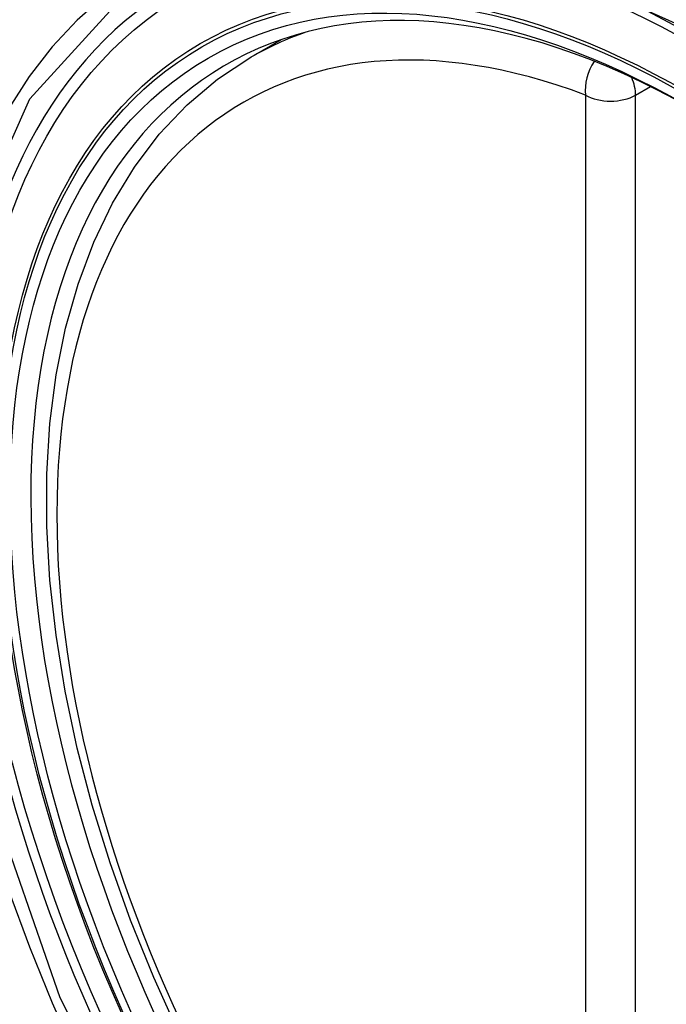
# Model space of a CAD drawing. Header units: inches. Extents: x 378.5 to 447.1, y 142.6 to 213.3.
# Tile 79 of 112: x 381.112 to 381.328, y 203.851 to 204.18. Entities that reach past the tile are written whole.
import ezdxf

# ---------------------------------------------------------------- set-up
doc = ezdxf.new("R2010")
doc.units = ezdxf.units.IN
doc.header["$MEASUREMENT"] = 0
doc.layers.add('Visible Edges(ANSI)', color=7, linetype='Continuous', lineweight=25)
doc.layers.add('Visible Tangent Edges(ANSI)', color=7, linetype='Continuous', lineweight=25)

msp = doc.modelspace()

# ---------------------------------------------------------------- linework, layer by layer
at = {"layer": 'Visible Edges(ANSI)'}
msp.add_line((381.1895, 204.1679), (381.19977, 204.17383), dxfattribs=at)
at = {"layer": 'Visible Edges(ANSI)', "flags": 128}
msp.add_lwpolyline([(381.16564, 203.84115), (381.15706, 203.86014), (381.14932, 203.8793), (381.14246, 203.89853), (381.13652, 203.91777), (381.13151, 203.93691), (381.12748, 203.95589), (381.12442, 203.97462), (381.12237, 203.99301), (381.12134, 204.01098), (381.12135, 204.02847), (381.12238, 204.0454), (381.12447, 204.06169), (381.1276, 204.07728), (381.13178, 204.09209), (381.13701, 204.10606), (381.14328, 204.11911), (381.15058, 204.13116), (381.15889, 204.14215), (381.16819, 204.15198), (381.17841, 204.16059), (381.1895, 204.1679)], dxfattribs=at)
at = {"layer": 'Visible Edges(ANSI)'}
msp.add_ellipse((381.3352, 203.89061), major_axis=(-0.15994, 0.27703), ratio=0.57735, dxfattribs=at)
msp.add_ellipse((381.33868, 203.89262), major_axis=(0.15748, -0.27276), ratio=0.57735, start_param=2.363977, end_param=7.060801, dxfattribs=at)
at = {"layer": 'Visible Tangent Edges(ANSI)'}
for p, q in [((381.31815, 204.15525), (381.32314, 204.15813)), ((381.30145, 204.15525), (381.30145, 203.67057)), ((381.31815, 203.67057), (381.31815, 204.15525))]:
    msp.add_line(p, q, dxfattribs=at)
at = {"layer": 'Visible Tangent Edges(ANSI)', "flags": 128}
for points in [[(381.15943, 203.78632), (381.12581, 203.8534), (381.10167, 203.92247), (381.08823, 203.99006), (381.08608, 204.05313), (381.09533, 204.10856), (381.11562, 204.15401), (381.14588, 204.18722), (381.18483, 204.20669), (381.23079, 204.21166), (381.28146, 204.20189), (381.33458, 204.17784)], [(381.1405, 204.18835), (381.13147, 204.18036), (381.12311, 204.1714), (381.11545, 204.16147), (381.10851, 204.15063), (381.10233, 204.13889), (381.09692, 204.12629), (381.09232, 204.11288), (381.08854, 204.09873), (381.08559, 204.08389), (381.08347, 204.0684), (381.0822, 204.05229), (381.08178, 204.0356), (381.0822, 204.01839), (381.08349, 204.00074), (381.08562, 203.98274), (381.08859, 203.96444), (381.09237, 203.94589), (381.09697, 203.92716), (381.10236, 203.9083), (381.10854, 203.88937), (381.11548, 203.87045), (381.12314, 203.85165), (381.13148, 203.83302)]]:
    msp.add_lwpolyline(points, dxfattribs=at)
at = {"layer": 'Visible Tangent Edges(ANSI)'}
for centre, major_axis, ratio, start_param, end_param in [((381.33769, 203.89204), (-0.17318, 0.29996), 0.57735, 5.05527, 10.652693), ((381.33764, 203.89201), (-0.15059, 0.26083), 0.57735, 5.66855, 8.468616), ((381.34599, 203.89684), (-0.1565, 0.27106), 0.57735, 6.171189, 6.283185), ((381.3098, 204.16007), (-0.00418, -0.01105), 0.667065, 4.356432, 5.396522), ((381.3098, 204.16007), (0.00591, -0.01023), 0.57735, 0.785398, 1.348991), ((381.3098, 204.16007), (-0.01181, 0), 0.57735, 0.785398, 2.356194)]:
    msp.add_ellipse(centre, major_axis=major_axis, ratio=ratio, start_param=start_param, end_param=end_param, dxfattribs=at)
for centre, major_axis in [((381.33828, 203.89239), (0.17111, -0.29637)), ((381.33531, 203.89067), (-0.1627, 0.2818)), ((381.3352, 203.89061), (0.1621, -0.28076))]:
    msp.add_ellipse(centre, major_axis=major_axis, ratio=0.57735, dxfattribs=at)

doc.saveas('drawing.dxf')
